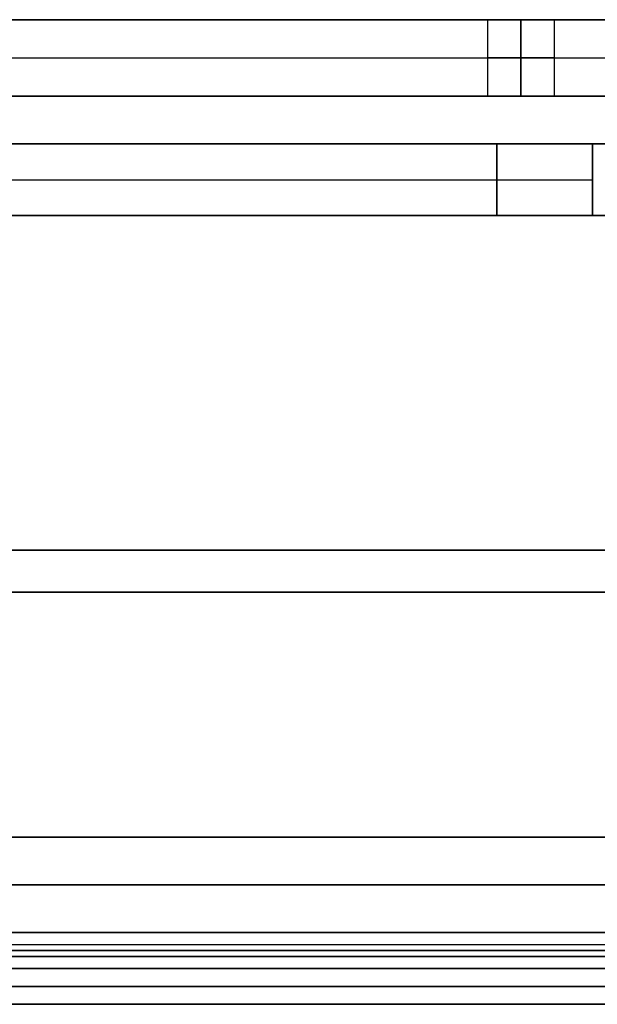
# Model space of a CAD drawing. Header units: millimetres. Extents: x -141 to 141, y -122 to 30.
# Tile 16 of 26: x 9 to 21, y -122 to -101. Entities that reach past the tile are written whole.
import ezdxf

# ---------------------------------------------------------------- set-up
doc = ezdxf.new("R2010")
doc.units = ezdxf.units.MM
doc.layers.add('Layer 01', color=7, linetype='Continuous')

# ---------------------------------------------------------------- blocks, each defined once
blk = doc.blocks.new('KGP032A05_02')
at = {"layer": 'Layer 01', "color": 254, "true_color": 0xcad1ee}
for p, q in [((-36.25, 17.5, 1.125), (36.25, 17.5, 1.125)), ((-36.25, 17.125, 0.375), (36.25, 17.125, 0.375)), ((-34.2, 17, 1.25), (34.2, 17, 1.25)), ((24, 15, 9.5), (-24, 15, 9.5)), ((23.5, 13.875, 0.375), (-23.5, 13.875, 0.375)), ((23.5, 13.5, 8.625), (-23.5, 13.5, 8.625)), ((-18.5, 8.5, 17.25), (18.5, 8.5, 17.25)), ((20.5, -6.5, 17.25), (20.5, 6.5, 17.25)), ((20.5, 0, 16.5), (21.9, 0, 16.5)), ((20.5, 0, 18), (21.9, 0, 18)), ((20.5, 0, 16.5), (20.5, 0, 18)), ((-18.5, -8.5, 17.25), (18.5, -8.5, 17.25)), ((-23.5, -13.5, 8.625), (23.5, -13.5, 8.625)), ((-23.5, -13.875, 0.375), (23.5, -13.875, 0.375)), ((-24, -15, 9.5), (24, -15, 9.5)), ((-34.2, -17, 1.25), (34.2, -17, 1.25)), ((36.25, -17.125, 0.375), (-36.25, -17.125, 0.375)), ((36.25, -17.5, 1.125), (-36.25, -17.5, 1.125))]:
    blk.add_line(p, q, dxfattribs=at)
at = {"layer": 'Layer 01', "color": 254, "true_color": 0xcad1ee, "extrusion": (0, 0, -1)}
for centre, start, end in [((-18.5, 6.5, -18), 90, 180), ((-18.5, 6.5, -16.5), 90, 180), ((-18.5, 6.5, -17.25), 90, 180), ((-18.5, -6.5, -18), 180, 270), ((-18.5, -6.5, -16.5), 180, 270)]:
    blk.add_arc(centre, 2, start, end, dxfattribs=at)
at = {"layer": 'Layer 01', "color": 254, "true_color": 0xcad1ee}
blk.add_arc((18.5, -6.5, 17.25), 2, 270, 0, dxfattribs=at)
for points in [[(-36.25, 17.5, 1.5), (36.25, 17.5, 1.5)], [(-36.25, 17.5, 0.75), (36.25, 17.5, 0.75)], [(34.2, 17, 1.5), (-34.2, 17, 1.5)], [(-34.2, 17, 1), (34.2, 17, 1)], [(-36.25, 16.75), (36.25, 16.75)], [(-24, 15, 18), (24, 15, 18)], [(24, 15, 1), (-24, 15, 1)], [(23.5, 14.25), (-23.5, 14.25)], [(23.5, 13.5, 16.5), (-23.5, 13.5, 16.5)], [(23.5, 13.5, 0.75), (-23.5, 13.5, 0.75)], [(-18.5, 8.5, 16.5), (18.5, 8.5, 16.5)], [(-18.5, 8.5, 18), (18.5, 8.5, 18)], [(18.5, 8.5, 16.5), (18.5, 8.5, 18)], [(20.5, 6.5, 16.5), (20.5, -6.5, 16.5)], [(20.5, 6.5, 18), (20.5, -6.5, 18)], [(20.5, 6.5, 16.5), (20.5, 6.5, 18)], [(20.5, -6.5, 18), (20.5, -6.5, 16.5)], [(18.5, -8.5, 16.5), (-18.5, -8.5, 16.5)], [(18.5, -8.5, 18), (-18.5, -8.5, 18)], [(18.5, -8.5, 18), (18.5, -8.5, 16.5)], [(-23.5, -13.5, 16.5), (23.5, -13.5, 16.5)], [(-23.5, -13.5, 0.75), (23.5, -13.5, 0.75)], [(-23.5, -14.25), (23.5, -14.25)], [(24, -15, 18), (-24, -15, 18)], [(-24, -15, 1), (24, -15, 1)], [(36.25, -16.75), (-36.25, -16.75)], [(-34.2, -17, 1.5), (34.2, -17, 1.5)], [(-34.2, -17, 1), (34.2, -17, 1)], [(36.25, -17.5, 1.5), (-36.25, -17.5, 1.5)], [(36.25, -17.5, 0.75), (-36.25, -17.5, 0.75)]]:
    blk.add_open_spline(points, degree=1, dxfattribs=at)

msp = doc.modelspace()

# ---------------------------------------------------------------- linework, layer by layer
at = {"layer": 'Layer 01', "color": 254, "true_color": 0xcad1ee}
for p, q in [((6.215, -100.9, -175.5), (21.3, -100.9, -175.5)), ((18.3, -100.9, -183.52), (18.3, -102.5, -183.52)), ((18.3, -100.9, -187.48), (18.3, -102.5, -187.48)), ((19.7, -100.9, -187.48), (19.7, -102.5, -187.48)), ((19.7, -100.9, -183.52), (19.7, -102.5, -183.52)), ((-24, -101.7, -160.5), (24, -101.7, -160.5)), ((-24, -101.7, -190.5), (24, -101.7, -190.5)), ((6.215, -102.5, -175.5), (21.3, -102.5, -175.5))]:
    msp.add_line(p, q, dxfattribs=at)
at = {"layer": 'Layer 01', "color": 250, "true_color": 0x313434}
for p, q in [((-40.757, -118), (40.757, -118)), ((-40.757, -119, -278), (40.757, -119, -278)), ((-40.757, -119, 278), (40.757, -119, 278)), ((-25.5, -119, -160), (25.5, -119, -160)), ((25.5, -119, -191), (-25.5, -119, -191)), ((-40.757, -120), (40.757, -120))]:
    msp.add_line(p, q, dxfattribs=at)
at = {"layer": 'Layer 01', "color": 254, "true_color": 0xcad1ee, "extrusion": (0, -1, 0)}
for centre, start, end in [((19, -183.52, 100.9), 90, 270), ((19, -187.48, 100.9), 90, 270), ((19, -187.48, 100.9), 270, 90), ((19, -183.52, 100.9), 270, 90), ((19, -183.52, 101.7), 90, 270), ((19, -187.48, 101.7), 90, 270), ((19, -187.48, 101.7), 270, 90), ((19, -183.52, 101.7), 270, 90), ((19, -183.52, 102.5), 90, 270), ((19, -187.48, 102.5), 90, 270)]:
    msp.add_arc(centre, 0.7, start, end, dxfattribs=at)
at = {"layer": 'Layer 01', "color": 254, "true_color": 0xcad1ee, "extrusion": (0, 1, 0)}
for centre in [(-19, -187.48, -102.5), (-19, -183.52, -102.5)]:
    msp.add_arc(centre, 0.7, 90, 270, dxfattribs=at)
at = {"layer": 'Layer 01', "color": 254, "true_color": 0xcad1ee}
for points in [[(-24, -100.9, -160.5), (24, -100.9, -160.5)], [(24, -100.9, -190.5), (-24, -100.9, -190.5)], [(19, -102.5, -188.18), (19, -100.9, -188.18)], [(19, -100.9, -186.78), (19, -102.5, -186.78)], [(19, -102.5, -184.22), (19, -100.9, -184.22)], [(19, -100.9, -182.82), (19, -102.5, -182.82)], [(24, -102.5, -190.5), (-24, -102.5, -190.5)], [(-24, -102.5, -160.5), (24, -102.5, -160.5)]]:
    msp.add_open_spline(points, degree=1, dxfattribs=at)
at = {"layer": 'Layer 01', "color": 250, "true_color": 0x313434}
for points in [[(-40.757, -118, -278), (40.757, -118, -278)], [(-40.757, -118, 278), (40.757, -118, 278)], [(-40.757, -118, 280), (40.757, -118, 280)], [(40.757, -118, -280), (-40.757, -118, -280)], [(25.5, -118, -191), (-25.5, -118, -191)], [(-25.5, -118, -160), (25.5, -118, -160)], [(40.757, -120, -278), (-40.757, -120, -278)], [(40.757, -120, 278), (-40.757, -120, 278)], [(-40.757, -120, 278), (40.757, -120, 278)], [(40.757, -120, -278), (-40.757, -120, -278)], [(-25.5, -120, -160), (25.5, -120, -160)], [(25.5, -120, -191), (-25.5, -120, -191)]]:
    msp.add_open_spline(points, degree=1, dxfattribs=at)

# ---------------------------------------------------------------- block references
at = {"layer": 'Layer 01', "extrusion": (-1.22465e-16, 1, 0), "rotation": 180}
msp.add_blockref('KGP032A05_02', (0, -175.5, -121.5), dxfattribs=at)

doc.saveas('drawing.dxf')
